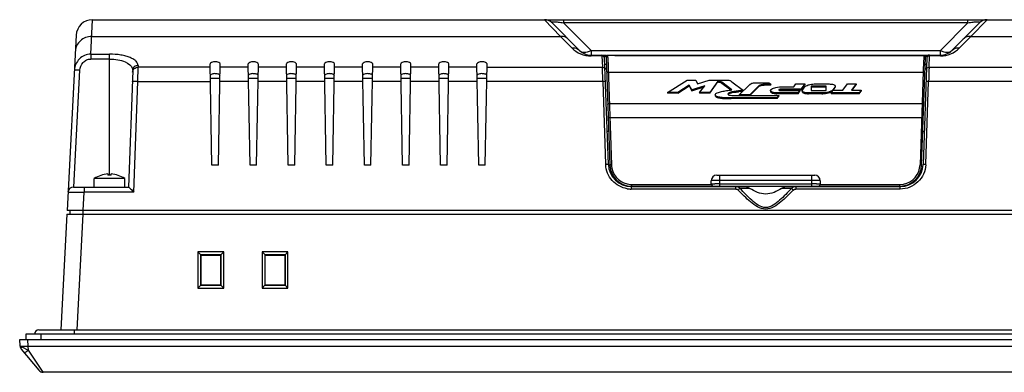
# Model space of a CAD drawing. Header units: inches. Extents: x 0 to 58.5, y 0 to 41.3.
# Tile 7 of 22: x 14.9 to 22, y 29.8 to 32.3. Entities that reach past the tile are written whole.
import ezdxf

# ---------------------------------------------------------------- set-up
doc = ezdxf.new("R2010")
doc.units = ezdxf.units.IN
doc.header["$LTSCALE"] = 3.215551
doc.header["$MEASUREMENT"] = 0
doc.layers.add('3D-TOPRW1000WD_1_1_1-SHAPE', color=7, linetype='CONTINUOUS')

msp = doc.modelspace()

# ---------------------------------------------------------------- linework, layer by layer
at = {"layer": '3D-TOPRW1000WD_1_1_1-SHAPE', "color": 7, "linetype": 'CONTINUOUS'}
for p, q in [((15.415877, 32.051059), (15.428493, 32.299906)), ((15.428493, 32.299906), (25.163074, 32.299906)), ((18.695511, 32.299906), (18.811883, 32.178121)), ((18.695511, 32.299906), (18.698639, 32.296601)), ((18.949438, 32.078594), (18.751189, 32.276844)), ((18.834705, 32.299906), (18.834705, 32.276844)), ((19.032955, 32.078594), (18.834705, 32.276844)), ((21.756862, 32.276844), (18.834705, 32.276844)), ((21.756862, 32.276844), (21.558613, 32.078594)), ((21.840379, 32.276844), (21.642129, 32.078594)), ((21.756862, 32.276844), (21.756862, 32.299906)), ((21.779685, 32.178121), (21.896056, 32.299906)), ((21.892936, 32.296607), (21.896056, 32.299906)), ((15.310545, 32.187978), (15.244195, 30.921953)), ((15.422536, 32.178121), (18.811883, 32.178122)), ((18.811883, 32.178122), (18.89376, 32.096244)), ((21.697807, 32.096244), (21.779685, 32.178122)), ((21.779685, 32.178122), (25.169031, 32.178121)), ((15.415877, 32.051059), (15.415877, 32.015769)), ((15.415877, 32.051059), (15.551689, 32.051059)), ((15.551689, 31.176648), (15.551689, 32.051059)), ((19.032955, 32.078594), (19.032955, 32.038588)), ((19.032955, 32.078594), (21.558613, 32.078594)), ((19.032955, 32.044), (19.144836, 32.044)), ((19.111733, 32.038587), (19.032955, 32.038588)), ((19.111733, 32.038588), (19.111809, 32.042554)), ((19.111733, 32.038587), (19.11475, 31.956738)), ((19.111751, 32.044), (19.111809, 32.042554)), ((19.144867, 32.042716), (19.144835, 32.039099)), ((19.144867, 32.042716), (19.153188, 32.042446)), ((19.153188, 32.044), (21.558613, 32.044)), ((19.153188, 32.042597), (19.205554, 32.042361)), ((19.15321, 32.037962), (19.153188, 32.042357)), ((19.153508, 32.027139), (19.15321, 32.037962)), ((19.205554, 32.042363), (19.205554, 32.042337)), ((19.225242, 32.041987), (19.236404, 32.041987)), ((19.256092, 32.042337), (19.256093, 32.042363)), ((19.256093, 32.042361), (21.335475, 32.042361)), ((21.335475, 32.042363), (21.335475, 32.042337)), ((21.355163, 32.041987), (21.366325, 32.041987)), ((21.386014, 32.042362), (21.43304, 32.042366)), ((21.386014, 32.042337), (21.386014, 32.042363)), ((21.43304, 32.042366), (21.435693, 32.04235)), ((21.436127, 32.042352), (21.438408, 32.042352)), ((21.438257, 32.03463), (21.436548, 31.982957)), ((21.438408, 32.042352), (21.438257, 32.03463)), ((21.438407, 32.042149), (21.44131, 32.041946)), ((21.476977, 31.956737), (21.479675, 32.038588)), ((21.479766, 32.042936), (21.479675, 32.038588)), ((21.558613, 32.038588), (21.479675, 32.038588)), ((21.479988, 32.044), (21.479766, 32.042936)), ((21.558613, 32.038588), (21.558613, 32.078594)), ((15.551689, 32.015769), (15.415877, 32.015769)), ((15.758233, 31.969121), (15.75786, 31.956737)), ((16.291847, 31.248725), (16.279065, 31.981013)), ((16.339091, 31.248725), (16.351873, 31.981014)), ((16.567437, 31.248725), (16.554655, 31.981013)), ((16.614681, 31.248725), (16.627464, 31.981014)), ((16.843028, 31.248725), (16.830246, 31.981011)), ((16.890272, 31.248725), (16.903054, 31.981012)), ((17.118618, 31.248725), (17.105836, 31.981011)), ((17.165863, 31.248725), (17.178645, 31.981012)), ((17.394209, 31.248725), (17.381427, 31.981011)), ((17.441453, 31.248725), (17.454235, 31.981012)), ((17.6698, 31.248725), (17.657017, 31.981011)), ((17.717044, 31.248725), (17.729826, 31.981012)), ((17.94539, 31.248725), (17.932608, 31.981011)), ((17.992634, 31.248725), (18.005416, 31.981012)), ((18.220981, 31.248725), (18.208199, 31.981011)), ((18.268225, 31.248725), (18.281007, 31.981012)), ((19.141171, 32.034311), (19.128709, 32.034311)), ((19.158321, 31.254765), (19.131424, 32.025002)), ((19.133014, 31.97947), (19.144315, 31.97947)), ((19.141171, 32.030128), (19.168429, 31.249564)), ((19.153508, 32.027139), (19.18023, 31.250748)), ((21.43715, 32.000358), (21.411334, 31.250707)), ((21.423138, 31.249564), (21.450396, 32.030128)), ((21.460144, 32.025002), (21.433246, 31.254765)), ((21.447253, 31.97947), (21.458554, 31.97947)), ((21.462858, 32.034311), (21.450396, 32.034311)), ((15.29242, 31.091245), (15.336598, 31.934224)), ((15.718908, 31.933831), (15.689485, 31.091245)), ((15.755404, 31.852928), (15.757861, 31.956738)), ((16.279465, 31.956739), (15.75786, 31.956737)), ((16.555055, 31.956739), (16.351473, 31.956739)), ((16.830646, 31.956739), (16.627063, 31.956739)), ((17.106237, 31.956739), (16.902654, 31.956739)), ((17.381827, 31.956739), (17.178244, 31.956739)), ((17.657418, 31.956739), (17.453835, 31.956739)), ((17.933008, 31.956739), (17.729425, 31.956739)), ((18.208599, 31.956739), (18.005016, 31.956739)), ((18.280607, 31.956739), (19.11475, 31.956738)), ((19.117764, 31.852928), (19.11475, 31.956738)), ((19.144242, 31.942193), (19.134316, 31.942193)), ((19.14404, 31.947974), (19.134424, 31.947974)), ((19.157196, 31.920677), (21.434366, 31.920677)), ((21.457252, 31.942193), (21.447326, 31.942193)), ((21.457252, 31.947974), (21.447527, 31.947974)), ((21.476977, 31.956737), (22.310961, 31.956739)), ((15.727504, 31.053935), (15.755405, 31.852927)), ((15.755405, 31.852927), (16.2813, 31.852928)), ((16.350008, 31.87416), (16.28093, 31.87416)), ((16.556891, 31.852928), (16.349637, 31.852928)), ((16.625598, 31.87416), (16.55652, 31.87416)), ((16.832481, 31.852928), (16.625228, 31.852928)), ((16.901189, 31.87416), (16.832111, 31.87416)), ((17.108072, 31.852928), (16.900818, 31.852928)), ((17.17678, 31.87416), (17.107701, 31.87416)), ((17.383663, 31.852928), (17.176409, 31.852928)), ((17.45237, 31.87416), (17.383292, 31.87416)), ((17.659253, 31.852928), (17.451999, 31.852928)), ((17.727961, 31.87416), (17.658882, 31.87416)), ((17.934844, 31.852928), (17.72759, 31.852928)), ((18.003551, 31.87416), (17.934473, 31.87416)), ((18.210434, 31.852928), (18.003181, 31.852928)), ((18.279142, 31.87416), (18.210064, 31.87416)), ((19.117765, 31.852927), (18.278771, 31.852928)), ((19.117765, 31.852927), (19.13865, 31.255119)), ((19.584699, 31.774185), (19.728175, 31.864145)), ((19.741651, 31.827674), (19.660139, 31.774185)), ((19.660139, 31.768686), (19.741651, 31.822174)), ((19.728175, 31.864145), (19.790626, 31.864145)), ((19.741651, 31.827674), (19.741651, 31.822174)), ((19.761573, 31.792639), (19.741651, 31.827674)), ((19.741651, 31.822174), (19.761573, 31.787139)), ((19.856507, 31.823324), (19.761573, 31.792639)), ((19.790626, 31.864145), (19.802467, 31.837439)), ((19.802467, 31.837439), (19.885804, 31.864145)), ((19.817225, 31.774185), (19.856507, 31.823324)), ((19.885804, 31.864145), (20.012233, 31.864145)), ((19.949306, 31.855451), (19.891004, 31.774185)), ((19.891004, 31.768686), (19.949306, 31.849951)), ((19.949306, 31.849951), (19.949306, 31.855451)), ((19.97815, 31.848118), (19.97815, 31.842618)), ((20.050111, 31.793048), (19.97815, 31.848118)), ((19.97815, 31.842618), (20.04401, 31.792217)), ((20.051844, 31.85212), (20.134913, 31.789001)), ((20.104957, 31.757982), (20.181933, 31.832539)), ((20.249464, 31.824271), (20.181495, 31.757982)), ((20.219679, 31.844063), (20.307081, 31.844063)), ((20.249464, 31.818772), (20.249464, 31.824271)), ((20.28423, 31.832588), (20.28423, 31.827089)), ((20.333436, 31.832588), (20.28423, 31.832588)), ((20.333436, 31.827089), (20.28423, 31.827089)), ((20.333436, 31.827089), (20.333436, 31.832588)), ((20.500161, 31.816114), (20.514527, 31.835636)), ((20.514527, 31.835636), (20.577571, 31.835636)), ((20.577571, 31.835636), (20.549793, 31.797891)), ((20.549793, 31.792391), (20.577571, 31.830136)), ((20.577571, 31.835636), (20.577571, 31.830136)), ((20.656619, 31.835677), (20.754102, 31.835677)), ((20.852877, 31.789684), (20.886688, 31.835677)), ((20.886688, 31.835677), (20.949711, 31.835677)), ((20.949711, 31.835677), (20.9159, 31.789684)), ((20.919943, 31.789684), (20.949711, 31.830177)), ((20.949711, 31.835677), (20.949711, 31.830177)), ((21.452916, 31.255131), (21.473795, 31.852928)), ((22.312796, 31.852928), (21.473795, 31.852928)), ((19.584699, 31.774185), (19.584699, 31.768686)), ((19.660139, 31.774185), (19.584699, 31.774185)), ((19.660139, 31.768686), (19.584699, 31.768686)), ((19.660139, 31.774185), (19.660139, 31.768686)), ((19.761573, 31.787139), (19.850579, 31.815908)), ((19.761573, 31.792639), (19.761573, 31.787139)), ((19.817225, 31.774185), (19.817225, 31.768686)), ((19.891004, 31.774185), (19.817225, 31.774185)), ((19.891004, 31.768686), (19.817225, 31.768686)), ((19.891004, 31.774185), (19.891004, 31.768686)), ((20.064503, 31.780852), (20.064503, 31.775353)), ((20.075636, 31.75226), (20.391713, 31.75226)), ((20.098841, 31.785136), (20.098841, 31.779636)), ((20.104957, 31.757982), (20.104957, 31.752483)), ((20.181495, 31.757982), (20.104957, 31.757982)), ((20.111088, 31.781137), (20.130973, 31.783219)), ((20.134913, 31.789001), (20.134913, 31.786997)), ((20.181495, 31.752483), (20.249464, 31.818772)), ((20.181495, 31.757982), (20.181495, 31.752483)), ((20.376184, 31.770677), (20.376184, 31.765178)), ((20.529779, 31.770677), (20.376184, 31.770677)), ((20.529779, 31.765178), (20.376184, 31.765178)), ((20.391713, 31.75226), (20.378383, 31.735041)), ((20.391713, 31.75226), (20.391713, 31.746761)), ((20.398883, 31.789005), (20.543227, 31.789005)), ((20.405254, 31.797891), (20.405254, 31.792391)), ((20.549793, 31.797891), (20.405254, 31.797891)), ((20.549793, 31.792391), (20.405254, 31.792391)), ((20.418574, 31.816114), (20.500161, 31.816114)), ((20.543227, 31.789005), (20.529779, 31.770677)), ((20.529779, 31.765178), (20.543227, 31.783506)), ((20.529779, 31.770677), (20.529779, 31.765178)), ((20.543227, 31.789005), (20.543227, 31.783506)), ((20.549793, 31.797891), (20.549793, 31.792391)), ((20.560896, 31.791132), (20.577358, 31.813517)), ((20.603973, 31.770677), (20.603973, 31.765178)), ((20.701466, 31.770677), (20.603973, 31.770677)), ((20.701466, 31.765178), (20.603973, 31.765178)), ((20.624105, 31.81895), (20.624105, 31.787408)), ((20.734008, 31.81895), (20.624105, 31.81895)), ((20.734008, 31.813451), (20.624105, 31.813451)), ((20.624105, 31.787408), (20.734008, 31.787408)), ((20.701466, 31.765178), (20.701466, 31.770677)), ((20.734008, 31.787408), (20.734008, 31.81895)), ((20.770087, 31.770677), (20.784078, 31.789684)), ((20.770087, 31.770677), (20.770087, 31.765178)), ((20.97121, 31.770677), (20.770087, 31.770677)), ((20.97121, 31.765178), (20.770087, 31.765178)), ((20.79718, 31.815225), (20.780731, 31.792842)), ((20.780731, 31.787343), (20.79718, 31.809725)), ((20.780731, 31.792842), (20.780731, 31.787343)), ((20.784078, 31.789684), (20.852877, 31.789684)), ((20.79718, 31.809725), (20.79718, 31.815225)), ((20.9159, 31.789684), (20.985171, 31.789684)), ((20.985171, 31.789684), (20.97121, 31.770677)), ((20.97121, 31.765178), (20.985171, 31.784185)), ((20.97121, 31.770677), (20.97121, 31.765178)), ((20.985171, 31.789684), (20.985171, 31.784185)), ((19.165064, 31.695344), (21.426503, 31.695344)), ((20.045509, 31.735041), (20.045509, 31.729541)), ((20.378383, 31.735041), (20.045509, 31.735041)), ((20.378383, 31.729541), (20.045509, 31.729541)), ((20.378383, 31.729541), (20.391713, 31.746761)), ((20.378383, 31.735041), (20.378383, 31.729541)), ((21.42324, 31.591534), (19.168327, 31.591534)), ((19.159933, 31.492647), (19.150014, 31.492647)), ((21.441553, 31.492647), (21.431635, 31.492647)), ((15.539878, 31.185377), (15.539878, 31.176648)), ((15.5635, 31.176648), (15.5635, 31.185377)), ((16.339091, 31.248725), (16.291847, 31.248725)), ((16.614681, 31.248725), (16.567437, 31.248725)), ((16.890272, 31.248725), (16.843028, 31.248725)), ((17.165863, 31.248725), (17.118618, 31.248725)), ((17.441453, 31.248725), (17.394209, 31.248725)), ((17.717044, 31.248725), (17.6698, 31.248725)), ((17.992634, 31.248725), (17.94539, 31.248725)), ((18.268225, 31.248725), (18.220981, 31.248725)), ((19.171882, 31.250123), (19.177181, 31.250467)), ((15.441453, 31.091245), (15.441453, 31.152326)), ((15.661925, 31.152326), (15.441453, 31.152326)), ((15.492634, 31.17702), (15.492634, 31.176648)), ((15.610744, 31.17702), (15.610744, 31.176648)), ((15.661925, 31.091245), (15.661925, 31.152326)), ((19.325706, 31.110005), (19.902436, 31.110008)), ((19.325813, 31.110006), (19.325813, 31.09758)), ((19.902082, 31.113328), (19.902083, 31.136958)), ((19.903261, 31.107375), (19.902437, 31.110006)), ((19.941481, 31.17632), (20.650086, 31.17632)), ((19.961137, 31.114152), (20.630429, 31.114152)), ((19.961138, 31.17632), (19.961148, 31.09758)), ((20.630429, 31.139011), (19.961138, 31.139011)), ((20.630429, 31.09758), (20.630429, 31.17632)), ((20.689131, 31.110008), (20.688306, 31.107386)), ((20.688321, 31.107381), (20.689133, 31.110008)), ((20.689131, 31.110009), (21.265784, 31.110007)), ((20.689484, 31.13696), (20.689485, 31.113328)), ((21.265754, 31.09758), (21.265754, 31.110008)), ((15.290429, 31.091245), (15.689535, 31.091245)), ((15.362144, 30.921953), (15.369061, 31.053935)), ((15.369061, 31.091245), (15.369061, 31.053935)), ((15.727504, 31.053935), (15.369061, 31.053935)), ((20.078834, 31.076526), (19.323564, 31.076523)), ((19.323573, 31.095182), (20.130357, 31.095182)), ((19.323575, 31.095182), (19.323575, 31.076524)), ((19.325812, 31.09758), (21.265756, 31.09758)), ((20.078829, 31.076524), (20.078829, 31.095182)), ((20.181395, 31.080818), (20.109291, 31.080818)), ((20.482277, 31.080818), (20.410172, 31.080818)), ((20.461211, 31.095182), (21.267995, 31.095182)), ((21.268034, 31.076523), (20.512735, 31.076526)), ((20.512738, 31.095182), (20.512738, 31.076524)), ((21.265756, 31.09758), (21.268116, 31.097598)), ((21.267993, 31.076524), (21.267993, 31.095182)), ((25.347372, 30.921953), (15.244195, 30.921953)), ((15.263617, 30.921953), (15.263617, 30.894394)), ((15.3607, 30.894394), (15.3607, 30.921953)), ((15.242751, 30.894394), (15.199009, 30.059748)), ((15.242751, 30.894394), (25.348816, 30.894394)), ((15.316958, 30.059748), (15.360703, 30.894394)), ((16.190858, 30.622438), (16.190674, 30.361221)), ((16.377087, 30.622438), (16.190858, 30.622438)), ((16.190872, 30.622439), (16.211983, 30.601346)), ((16.377087, 30.622441), (16.355963, 30.601346)), ((16.377271, 30.361221), (16.377087, 30.622438)), ((16.655425, 30.622438), (16.655241, 30.361221)), ((16.841654, 30.622438), (16.655425, 30.622438)), ((16.655439, 30.622439), (16.67655, 30.601346)), ((16.841654, 30.622441), (16.82053, 30.601346)), ((16.841838, 30.361221), (16.841654, 30.622438)), ((16.211766, 30.381242), (16.211981, 30.601346)), ((16.211981, 30.601346), (16.211999, 30.600226)), ((16.355949, 30.600226), (16.211997, 30.600226)), ((16.211999, 30.600226), (16.212955, 30.59927)), ((16.212943, 30.382418), (16.212953, 30.59927)), ((16.212953, 30.59927), (16.354992, 30.59927)), ((16.354992, 30.59927), (16.355002, 30.382418)), ((16.355947, 30.600226), (16.355965, 30.601346)), ((16.355965, 30.601346), (16.35618, 30.381242)), ((16.676333, 30.381242), (16.676548, 30.601346)), ((16.676548, 30.601346), (16.676566, 30.600226)), ((16.820516, 30.600226), (16.676564, 30.600226)), ((16.67751, 30.382418), (16.67752, 30.59927)), ((16.67752, 30.59927), (16.819559, 30.59927)), ((16.819559, 30.59927), (16.819569, 30.382418)), ((16.820514, 30.600226), (16.820532, 30.601346)), ((16.820532, 30.601346), (16.820747, 30.381242)), ((16.190674, 30.361225), (16.210642, 30.381223)), ((16.190674, 30.361221), (16.377271, 30.361221)), ((16.210642, 30.381223), (16.211766, 30.381242)), ((16.210642, 30.381223), (16.357304, 30.381223)), ((16.211766, 30.381242), (16.212943, 30.382418)), ((16.355002, 30.382418), (16.212943, 30.382418)), ((16.35618, 30.381242), (16.357304, 30.381223)), ((16.377285, 30.36122), (16.357304, 30.381223)), ((16.655241, 30.361225), (16.675209, 30.381223)), ((16.655241, 30.361221), (16.841838, 30.361221)), ((16.675209, 30.381223), (16.676333, 30.381242)), ((16.675209, 30.381223), (16.821871, 30.381223)), ((16.819569, 30.382418), (16.67751, 30.382418)), ((16.820747, 30.381242), (16.819571, 30.382418)), ((16.820747, 30.381242), (16.821871, 30.381223)), ((16.841852, 30.36122), (16.821871, 30.381223)), ((15.039878, 30.059748), (25.551689, 30.059748)), ((15.295784, 30.059748), (15.295784, 30.028252)), ((14.904507, 29.942638), (14.902083, 29.988882)), ((14.902083, 29.988882), (25.689485, 29.988882)), ((14.947426, 30.028252), (14.947426, 29.988882)), ((25.644141, 30.028252), (14.947426, 30.028252)), ((14.96366, 29.93921), (14.961057, 29.988882)), ((15.057609, 29.988882), (15.057609, 30.028252)), ((14.913547, 29.919532), (15.040452, 29.766865)), ((14.920869, 29.934387), (14.913663, 29.938048)), ((14.924875, 29.932393), (14.920869, 29.934387)), ((14.943879, 29.922664), (14.924875, 29.932393)), ((14.964652, 29.912173), (14.96366, 29.93921)), ((25.627907, 29.93921), (14.96366, 29.93921)), ((15.070728, 29.752662), (14.964652, 29.912173)), ((25.52084, 29.752662), (15.070728, 29.752662))]:
    msp.add_line(p, q, dxfattribs=at)
msp.add_lwpolyline([(21.438408, 32.042352), (21.438391, 32.040011), (21.438257, 32.03463)], dxfattribs=at)
for centre, radius, start, end in [((15.428493, 32.181796), 0.11811, 90.0000128, 177.0000514), ((18.695511, 32.221166), 0.07874, 45.0000402, 90), ((21.896056, 32.221166), 0.07874, 90, 134.9999672), ((19.032939, 32.235383), 0.196794, 224.9996243, 269.9950587), ((19.032955, 32.162111), 0.11811, 225.0000157, 270), ((19.111751, 32.024315), 0.019685, 2.0002068, 89.9999489), ((21.438568, 32.030516), 0.011843, 50.5452191, 61.2511328), ((21.479817, 32.024315), 0.019685, 89.5009348, 177.9998533), ((21.558613, 32.162111), 0.11811, 270, 315.000007), ((21.558623, 32.235422), 0.196832, 270.0009678, 315.0012414), ((19.152969, 32.030536), 0.011805, 173.8218061, 181.9753043), ((21.438576, 32.030532), 0.011827, 358.0455742, 18.9855476), ((20.101694, 31.545676), 0.232604, 101.44042, 103.502555), ((20.127068, 31.420562), 0.360265, 100.0008907, 101.4490093), ((20.274925, 30.393977), 1.396802, 96.7359538, 97.2420673), ((20.339711, 31.78585), 0.010241, 142.2229981, 147.3504852), ((20.405248, 31.751586), 0.040805, 89.9914128, 95.8030238), ((20.568532, 31.785505), 0.009485, 143.6107817, 148.6276529), ((19.150712, 30.90683), 0.348488, 91.1724115, 91.9841608), ((19.321574, 31.261512), 0.183036, 182.0015178, 182.8112075), ((19.323575, 31.260536), 0.165354, 182, 269.9993632), ((21.267993, 31.260536), 0.165354, 270.0006408, 358), ((21.440833, 30.906144), 0.349173, 88.0167571, 88.8765259), ((21.256479, 31.263182), 0.196601, 356.9009027, 357.6531017), ((15.551689, 30.989237), 0.196496, 93.4460287, 124.0557977), ((15.551689, 30.989237), 0.196496, 55.9442023, 86.5539713), ((19.325813, 31.25506), 0.15748, 182, 269.9993689), ((19.187805, 31.032959), 0.217767, 91.9922729, 92.7963962), ((19.3267, 31.255812), 0.146558, 181.9800158, 190.8678122), ((19.325811, 31.25568), 0.14566, 190.8827809, 267.3410393), ((21.265773, 31.255669), 0.145643, 270.0639652, 349.1031297), ((21.265754, 31.25506), 0.15748, 270.8593891, 358), ((21.265132, 31.255758), 0.146289, 349.116447, 358.0212489), ((15.551689, 30.989237), 0.187783, 86.3938819, 93.6061181), ((19.325817, 31.253523), 0.143518, 267.3495645, 269.9556088), ((19.941453, 31.13695), 0.03937, 90.0003064, 179.9993695), ((19.95914, 27.727914), 3.386239, 89.9661961, 90.5216452), ((20.63214, 27.661841), 3.452312, 89.4830236, 90.0283853), ((20.650114, 31.13695), 0.03937, 0.0085045, 90), ((15.290428, 31.051874), 0.03937, 89.9998789, 177), ((19.323661, 31.261215), 0.184693, 260.9547804, 269.9699271), ((19.917829, 31.113328), 0.015748, 202.2270848, 269.9983452), ((20.673739, 31.113328), 0.015748, 270, 337.8116305), ((15.039878, 30.028252), 0.031496, 90, 180), ((14.943823, 29.944699), 0.03937, 183, 219.7351527), ((14.941331, 29.929251), 0.029007, 170.8744984, 179.0955775), ((14.943917, 29.928835), 0.031626, 163.0622087, 170.8736517), ((15.755496, 31.503906), 1.777371, 242.829585, 243.5797876), ((15.070728, 29.792032), 0.03937, 219.7351527, 270)]:
    msp.add_arc(centre, radius, start, end, dxfattribs=at)
for points, knots in [([(18.751189, 32.276844), (18.75023, 32.277802), (18.748183, 32.279722), (18.750248, 32.284216), (18.756857, 32.285007), (18.766281, 32.285767), (18.780084, 32.284788), (18.80332, 32.282292), (18.821885, 32.279175), (18.834705, 32.276844)], [0, 0, 0, 0, 0.04390939, 0.07570416, 0.1356512, 0.24046715, 0.3919495, 0.57793695, 1, 1, 1, 1]), ([(21.756862, 32.276844), (21.769681, 32.279174), (21.788243, 32.282291), (21.811477, 32.284787), (21.825281, 32.285767), (21.834707, 32.285007), (21.841317, 32.284217), (21.843385, 32.279722), (21.841337, 32.277802), (21.840379, 32.276844)], [0, 0, 0, 0, 0.42200691, 0.60797613, 0.75946507, 0.86431018, 0.92428526, 0.95608757, 1, 1, 1, 1]), ([(15.422536, 32.178122), (15.4077, 32.178225), (15.377999, 32.173197), (15.339581, 32.150686), (15.312703, 32.11624), (15.305316, 32.088197), (15.304588, 32.074312)], [0, 0, 0, 0, 0.2582009, 0.51142769, 0.75802876, 1, 1, 1, 1]), ([(18.867561, 32.160472), (18.860648, 32.167384), (18.842708, 32.178102), (18.822018, 32.179467), (18.811883, 32.178122)], [0, 0, 0, 0, 0.48878052, 1, 1, 1, 1]), ([(21.779685, 32.178122), (21.769549, 32.179467), (21.748859, 32.178102), (21.730919, 32.167384), (21.724007, 32.160472)], [0, 0, 0, 0, 0.51121947, 1, 1, 1, 1]), ([(15.415877, 32.051059), (15.400685, 32.051094), (15.369964, 32.044916), (15.331372, 32.018733), (15.305195, 31.9803), (15.298075, 31.950039), (15.297282, 31.93491)], [0, 0, 0, 0, 0.2504025, 0.5005059, 0.75030089, 1, 1, 1, 1]), ([(15.758233, 31.969121), (15.757761, 31.974375), (15.755439, 31.98571), (15.744033, 32.001497), (15.725118, 32.014881), (15.700073, 32.027275), (15.668941, 32.037431), (15.619176, 32.047896), (15.579157, 32.051479), (15.551689, 32.051059)], [0, 0, 0, 0, 0.06672174, 0.14308917, 0.23979489, 0.35718479, 0.49561299, 0.65257233, 1, 1, 1, 1]), ([(18.89376, 32.096244), (18.903896, 32.097589), (18.924586, 32.096224), (18.942526, 32.085506), (18.949438, 32.078594)], [0, 0, 0, 0, 0.51121929, 1, 1, 1, 1]), ([(18.949438, 32.078594), (18.953703, 32.074329), (18.965048, 32.067446), (18.985873, 32.064584), (19.009309, 32.068368), (19.024983, 32.074608), (19.032955, 32.078594)], [0, 0, 0, 0, 0.20425616, 0.43280102, 0.69815899, 1, 1, 1, 1]), ([(19.131566, 32.020943), (19.131403, 32.025598), (19.128187, 32.032065), (19.122919, 32.035576), (19.121456, 32.036323)], [0, 0, 0, 0, 0.73923612, 1, 1, 1, 1]), ([(19.205554, 32.042333), (19.205556, 32.042204), (19.206355, 32.042398), (19.207184, 32.042132), (19.20913, 32.042195), (19.212598, 32.042049), (19.218111, 32.042022), (19.222734, 32.041987), (19.225242, 32.041987)], [0, 0, 0, 0, 0.0196705, 0.07669507, 0.16890753, 0.29310991, 0.61796956, 1, 1, 1, 1]), ([(19.236404, 32.041987), (19.238912, 32.041987), (19.243534, 32.042022), (19.249047, 32.042049), (19.252514, 32.042195), (19.254461, 32.042131), (19.255291, 32.042398), (19.25609, 32.042204), (19.256093, 32.042333)], [0, 0, 0, 0, 0.38198329, 0.70679038, 0.8310127, 0.92324867, 0.98030997, 1, 1, 1, 1]), ([(21.335475, 32.042333), (21.335477, 32.042204), (21.336276, 32.042398), (21.337106, 32.042132), (21.339052, 32.042195), (21.342519, 32.042049), (21.348032, 32.042022), (21.352655, 32.041987), (21.355163, 32.041987)], [0, 0, 0, 0, 0.0196705, 0.07669507, 0.16890753, 0.29310991, 0.61796956, 1, 1, 1, 1]), ([(21.366325, 32.041987), (21.368833, 32.041987), (21.373455, 32.042022), (21.378968, 32.042049), (21.382436, 32.042195), (21.384382, 32.042131), (21.385212, 32.042398), (21.386012, 32.042204), (21.386014, 32.042333)], [0, 0, 0, 0, 0.38198329, 0.70679038, 0.8310127, 0.92324867, 0.98030997, 1, 1, 1, 1]), ([(21.558613, 32.078594), (21.566585, 32.074608), (21.582259, 32.068368), (21.605695, 32.064584), (21.626519, 32.067446), (21.637865, 32.074329), (21.642129, 32.078594)], [0, 0, 0, 0, 0.30184102, 0.56719897, 0.79574381, 1, 1, 1, 1]), ([(21.642129, 32.078594), (21.649042, 32.085506), (21.666982, 32.096224), (21.687672, 32.097589), (21.697807, 32.096244)], [0, 0, 0, 0, 0.48878064, 1, 1, 1, 1]), ([(15.336598, 31.934224), (15.337677, 31.95481), (15.350612, 31.986613), (15.384764, 32.011174), (15.405616, 32.01577), (15.415877, 32.01577)], [0, 0, 0, 0, 0.50012105, 0.75104358, 1, 1, 1, 1]), ([(15.551689, 32.015769), (15.572136, 32.015769), (15.611078, 32.012221), (15.670019, 31.996193), (15.711351, 31.968661), (15.717578, 31.945304)], [0, 0, 0, 0, 0.32652663, 0.61396975, 1, 1, 1, 1]), ([(15.758263, 31.969121), (15.748523, 31.969168), (15.7286, 31.962379), (15.719232, 31.943094), (15.718908, 31.933831)], [0, 0, 0, 0, 0.5123884, 1, 1, 1, 1]), ([(16.351848, 31.981015), (16.351829, 31.985753), (16.336865, 31.994539), (16.315458, 31.995687), (16.294059, 31.994527), (16.279108, 31.985748), (16.279089, 31.981014)], [0, 0, 0, 0, 0.17447417, 0.50020543, 0.82567428, 1, 1, 1, 1]), ([(16.627439, 31.981015), (16.627419, 31.985753), (16.612456, 31.994539), (16.591049, 31.995687), (16.56965, 31.994527), (16.554698, 31.985748), (16.55468, 31.981014)], [0, 0, 0, 0, 0.17447191, 0.5002029, 0.82567339, 1, 1, 1, 1]), ([(16.90303, 31.981013), (16.903011, 31.985751), (16.888047, 31.99454), (16.86664, 31.995686), (16.84524, 31.994529), (16.830288, 31.985746), (16.83027, 31.981013)], [0, 0, 0, 0, 0.17446747, 0.50019365, 0.82569147, 1, 1, 1, 1]), ([(17.17862, 31.981013), (17.178602, 31.985751), (17.163638, 31.99454), (17.142231, 31.995686), (17.12083, 31.994529), (17.105879, 31.985746), (17.105861, 31.981013)], [0, 0, 0, 0, 0.17446748, 0.50019363, 0.82569141, 1, 1, 1, 1]), ([(17.454211, 31.981013), (17.454193, 31.985751), (17.439228, 31.99454), (17.417821, 31.995686), (17.396421, 31.994529), (17.381469, 31.985746), (17.381451, 31.981013)], [0, 0, 0, 0, 0.17446749, 0.5001936, 0.82569135, 1, 1, 1, 1]), ([(17.729801, 31.981013), (17.729783, 31.985751), (17.714819, 31.99454), (17.693412, 31.995686), (17.672011, 31.994529), (17.65706, 31.985746), (17.657042, 31.981013)], [0, 0, 0, 0, 0.17446763, 0.50019359, 0.82569142, 1, 1, 1, 1]), ([(18.005392, 31.981013), (18.005374, 31.985751), (17.990409, 31.99454), (17.969002, 31.995686), (17.947602, 31.994529), (17.93265, 31.985746), (17.932632, 31.981013)], [0, 0, 0, 0, 0.17446762, 0.50019359, 0.82569144, 1, 1, 1, 1]), ([(18.280982, 31.981013), (18.280964, 31.985751), (18.266, 31.99454), (18.244593, 31.995686), (18.223192, 31.994529), (18.208241, 31.985746), (18.208223, 31.981013)], [0, 0, 0, 0, 0.17446762, 0.5001936, 0.82569146, 1, 1, 1, 1]), ([(15.336598, 31.934224), (15.331781, 31.934476), (15.322556, 31.934888), (15.311493, 31.935286), (15.304289, 31.935302), (15.300396, 31.935385), (15.298695, 31.935081), (15.297295, 31.935145), (15.297282, 31.93491)], [0, 0, 0, 0, 0.36754639, 0.70591609, 0.83530021, 0.92839464, 0.98209054, 1, 1, 1, 1]), ([(15.718476, 31.921448), (15.718799, 31.930711), (15.728167, 31.949996), (15.748091, 31.956785), (15.757831, 31.956738)], [0, 0, 0, 0, 0.48760061, 1, 1, 1, 1]), ([(16.350395, 31.896342), (16.350469, 31.9006), (16.341761, 31.9062), (16.330556, 31.909044), (16.313719, 31.91078), (16.296946, 31.909205), (16.282376, 31.902897), (16.280821, 31.898187)], [0, 0, 0, 0, 0.16587892, 0.30821629, 0.47836705, 0.80678083, 1, 1, 1, 1]), ([(16.625986, 31.896342), (16.62606, 31.9006), (16.617351, 31.9062), (16.606147, 31.909044), (16.589309, 31.91078), (16.572537, 31.909205), (16.557967, 31.902897), (16.556412, 31.898187)], [0, 0, 0, 0, 0.16587892, 0.30821629, 0.47836705, 0.80678083, 1, 1, 1, 1]), ([(16.901576, 31.896342), (16.90165, 31.9006), (16.892942, 31.9062), (16.881737, 31.909044), (16.8649, 31.91078), (16.848127, 31.909205), (16.833558, 31.902897), (16.832002, 31.898187)], [0, 0, 0, 0, 0.16587892, 0.30821629, 0.47836705, 0.80678083, 1, 1, 1, 1]), ([(17.177167, 31.896342), (17.177241, 31.9006), (17.168532, 31.9062), (17.157328, 31.909044), (17.14049, 31.91078), (17.123718, 31.909205), (17.109148, 31.902897), (17.107593, 31.898187)], [0, 0, 0, 0, 0.16587892, 0.30821629, 0.47836705, 0.80678083, 1, 1, 1, 1]), ([(17.452757, 31.896342), (17.452832, 31.9006), (17.444123, 31.9062), (17.432918, 31.909044), (17.416081, 31.91078), (17.399308, 31.909205), (17.384739, 31.902897), (17.383183, 31.898187)], [0, 0, 0, 0, 0.16587892, 0.30821629, 0.47836705, 0.80678083, 1, 1, 1, 1]), ([(17.728348, 31.896342), (17.728422, 31.9006), (17.719713, 31.9062), (17.708509, 31.909044), (17.691671, 31.91078), (17.674899, 31.909205), (17.660329, 31.902897), (17.658774, 31.898187)], [0, 0, 0, 0, 0.16587892, 0.30821629, 0.47836705, 0.80678083, 1, 1, 1, 1]), ([(18.003938, 31.896342), (18.004013, 31.9006), (17.995304, 31.9062), (17.984099, 31.909044), (17.967262, 31.91078), (17.950489, 31.909205), (17.93592, 31.902897), (17.934364, 31.898187)], [0, 0, 0, 0, 0.16587892, 0.30821629, 0.47836705, 0.80678083, 1, 1, 1, 1]), ([(18.279529, 31.896342), (18.279603, 31.9006), (18.270894, 31.9062), (18.25969, 31.909044), (18.242853, 31.91078), (18.22608, 31.909205), (18.21151, 31.902897), (18.209955, 31.898187)], [0, 0, 0, 0, 0.16587892, 0.30821629, 0.47836705, 0.80678083, 1, 1, 1, 1]), ([(19.11475, 31.956738), (19.119618, 31.956761), (19.129578, 31.953369), (19.134262, 31.943727), (19.134424, 31.939093)], [0, 0, 0, 0, 0.51214929, 1, 1, 1, 1]), ([(19.157196, 31.920677), (19.154148, 31.920663), (19.147919, 31.918387), (19.145291, 31.912157), (19.145392, 31.909266)], [0, 0, 0, 0, 0.51305385, 1, 1, 1, 1]), ([(21.446176, 31.909266), (21.446277, 31.912159), (21.443644, 31.918389), (21.437415, 31.920664), (21.434369, 31.920677)], [0, 0, 0, 0, 0.48722605, 1, 1, 1, 1]), ([(21.457144, 31.939093), (21.457306, 31.943748), (21.462037, 31.953443), (21.472081, 31.956796), (21.476977, 31.956737)], [0, 0, 0, 0, 0.48754857, 1, 1, 1, 1]), ([(21.476977, 31.956738), (21.476705, 31.951194), (21.47553, 31.916593), (21.474665, 31.881985), (21.473795, 31.852928)], [0, 0, 0, 0, 0.16031439, 1, 1, 1, 1]), ([(15.755405, 31.852928), (15.750393, 31.853103), (15.741155, 31.853328), (15.730173, 31.853387), (15.723197, 31.853178), (15.71938, 31.853022), (15.717541, 31.852689), (15.716069, 31.852527), (15.716059, 31.852241)], [0, 0, 0, 0, 0.38120732, 0.70441593, 0.82838096, 0.92088016, 0.97830146, 1, 1, 1, 1]), ([(19.137445, 31.852585), (19.137427, 31.853101), (19.134421, 31.852671), (19.131309, 31.853354), (19.12477, 31.853051), (19.120273, 31.853015), (19.11777, 31.852928)], [0, 0, 0, 0, 0.07856867, 0.29492384, 0.61898466, 1, 1, 1, 1]), ([(19.97815, 31.848118), (19.976347, 31.849045), (19.967382, 31.853429), (19.957239, 31.855124), (19.949306, 31.855451)], [0, 0, 0, 0, 0.2034259, 1, 1, 1, 1]), ([(19.949306, 31.849951), (19.952238, 31.84983), (19.962176, 31.848939), (19.971894, 31.845836), (19.97815, 31.842618)], [0, 0, 0, 0, 0.29433242, 1, 1, 1, 1]), ([(20.012233, 31.864145), (20.014518, 31.864145), (20.022991, 31.86391), (20.031613, 31.862962), (20.037465, 31.860878)], [0, 0, 0, 0, 0.2689808, 1, 1, 1, 1]), ([(20.037465, 31.860878), (20.039003, 31.860351), (20.044189, 31.858063), (20.048638, 31.854523), (20.051844, 31.85212)], [0, 0, 0, 0, 0.28876898, 1, 1, 1, 1]), ([(20.182, 31.832607), (20.182616, 31.832526), (20.183488, 31.833816), (20.185648, 31.834826), (20.188202, 31.836929), (20.191983, 31.838745), (20.198108, 31.841321), (20.207442, 31.843498), (20.215411, 31.844063), (20.219679, 31.844063)], [0, 0, 0, 0, 0.04646349, 0.09122776, 0.18436022, 0.28827617, 0.40470876, 0.68076999, 1, 1, 1, 1]), ([(20.28423, 31.832588), (20.277281, 31.832588), (20.265334, 31.831271), (20.253494, 31.827375), (20.249464, 31.824271)], [0, 0, 0, 0, 0.57737036, 1, 1, 1, 1]), ([(20.249464, 31.818772), (20.253494, 31.821875), (20.265334, 31.825771), (20.277281, 31.827089), (20.28423, 31.827089)], [0, 0, 0, 0, 0.42262964, 1, 1, 1, 1]), ([(20.307081, 31.844063), (20.310683, 31.844063), (20.317274, 31.843272), (20.32686, 31.840766), (20.332612, 31.835988), (20.333436, 31.832588)], [0, 0, 0, 0, 0.35835883, 0.65185737, 1, 1, 1, 1]), ([(20.577358, 31.813517), (20.577967, 31.814345), (20.58112, 31.817953), (20.585186, 31.820647), (20.588477, 31.822436)], [0, 0, 0, 0, 0.21543886, 1, 1, 1, 1]), ([(20.588477, 31.822436), (20.59758, 31.827383), (20.620441, 31.833726), (20.643693, 31.835677), (20.656619, 31.835677)], [0, 0, 0, 0, 0.44491775, 1, 1, 1, 1]), ([(20.754102, 31.835677), (20.759806, 31.835677), (20.77078, 31.834841), (20.785704, 31.831697), (20.798698, 31.825227), (20.798698, 31.819428)], [0, 0, 0, 0, 0.34641768, 0.64782558, 1, 1, 1, 1]), ([(21.473793, 31.852928), (21.471291, 31.853015), (21.466795, 31.853051), (21.460257, 31.853354), (21.457146, 31.852671), (21.454141, 31.853101), (21.454123, 31.852585)], [0, 0, 0, 0, 0.38101646, 0.70506648, 0.92143121, 1, 1, 1, 1]), ([(19.930995, 31.758056), (19.930995, 31.764639), (19.950927, 31.775116), (19.977174, 31.781211), (20.013193, 31.788006), (20.037574, 31.791383), (20.050111, 31.793048)], [0, 0, 0, 0, 0.15570918, 0.41262501, 0.70086807, 1, 1, 1, 1]), ([(20.045509, 31.735041), (20.033291, 31.735041), (20.00902, 31.73542), (19.979105, 31.737015), (19.956697, 31.740596), (19.943239, 31.744365), (19.933488, 31.749798), (19.930995, 31.755672), (19.930995, 31.758056)], [0, 0, 0, 0, 0.30037761, 0.59679516, 0.73587686, 0.8566214, 0.9414066, 1, 1, 1, 1]), ([(19.930995, 31.752556), (19.930995, 31.750378), (19.932155, 31.747256), (19.934222, 31.745001), (19.934864, 31.744396)], [0, 0, 0, 0, 0.7117273, 1, 1, 1, 1]), ([(20.02256, 31.763151), (20.022559, 31.760648), (20.026794, 31.756555), (20.03383, 31.754855), (20.050045, 31.752021), (20.064192, 31.75226), (20.075636, 31.75226)], [0, 0, 0, 0, 0.13282021, 0.25207155, 0.39285541, 1, 1, 1, 1]), ([(20.064503, 31.780852), (20.054934, 31.779155), (20.041837, 31.776934), (20.022561, 31.76897), (20.02256, 31.763151)], [0, 0, 0, 0, 0.62550823, 1, 1, 1, 1]), ([(20.023256, 31.76046), (20.024943, 31.763713), (20.0338, 31.768253), (20.04218, 31.770595), (20.047383, 31.771851)], [0, 0, 0, 0, 0.4064014, 1, 1, 1, 1]), ([(20.098841, 31.785136), (20.093112, 31.784412), (20.081681, 31.782909), (20.070166, 31.781906), (20.064503, 31.780852)], [0, 0, 0, 0, 0.50062481, 1, 1, 1, 1]), ([(20.064503, 31.775353), (20.070166, 31.776406), (20.081681, 31.777409), (20.093112, 31.778913), (20.098841, 31.779636)], [0, 0, 0, 0, 0.49937519, 1, 1, 1, 1]), ([(20.376184, 31.770677), (20.370262, 31.770677), (20.358867, 31.771545), (20.343372, 31.77481), (20.329881, 31.781528), (20.329881, 31.787548)], [0, 0, 0, 0, 0.34641768, 0.64782558, 1, 1, 1, 1]), ([(20.333463, 31.775543), (20.334077, 31.775007), (20.337121, 31.772719), (20.34064, 31.771141), (20.343444, 31.77012)], [0, 0, 0, 0, 0.21435776, 1, 1, 1, 1]), ([(20.336845, 31.797219), (20.346354, 31.804576), (20.374331, 31.813423), (20.402353, 31.816114), (20.418574, 31.816114)], [0, 0, 0, 0, 0.42568737, 1, 1, 1, 1]), ([(20.343444, 31.77012), (20.345736, 31.769284), (20.356385, 31.766195), (20.367556, 31.765178), (20.376184, 31.765178)], [0, 0, 0, 0, 0.2204179, 1, 1, 1, 1]), ([(20.405254, 31.797891), (20.401588, 31.797891), (20.396541, 31.797602), (20.389875, 31.794287), (20.389875, 31.792287)], [0, 0, 0, 0, 0.64708423, 1, 1, 1, 1]), ([(20.389875, 31.792287), (20.389875, 31.791118), (20.393777, 31.789173), (20.396734, 31.789005), (20.398883, 31.789005)], [0, 0, 0, 0, 0.35244659, 1, 1, 1, 1]), ([(20.392566, 31.789955), (20.393113, 31.790246), (20.395838, 31.791417), (20.398796, 31.791945), (20.401122, 31.792182)], [0, 0, 0, 0, 0.20942735, 1, 1, 1, 1]), ([(20.603973, 31.770677), (20.598269, 31.770677), (20.587295, 31.771513), (20.572371, 31.774658), (20.559377, 31.781128), (20.559377, 31.786926)], [0, 0, 0, 0, 0.34641768, 0.64782558, 1, 1, 1, 1]), ([(20.562827, 31.775161), (20.563418, 31.774645), (20.56635, 31.772441), (20.569739, 31.770921), (20.572439, 31.769937)], [0, 0, 0, 0, 0.21435776, 1, 1, 1, 1]), ([(20.572439, 31.769937), (20.574647, 31.769133), (20.584904, 31.766157), (20.595663, 31.765178), (20.603973, 31.765178)], [0, 0, 0, 0, 0.2204179, 1, 1, 1, 1]), ([(20.761297, 31.780115), (20.757181, 31.778518), (20.737771, 31.772578), (20.717304, 31.770677), (20.701466, 31.770677)], [0, 0, 0, 0, 0.21800563, 1, 1, 1, 1]), ([(20.701466, 31.765178), (20.707014, 31.765178), (20.727211, 31.765965), (20.747596, 31.769298), (20.761297, 31.774616)], [0, 0, 0, 0, 0.27404997, 1, 1, 1, 1]), ([(20.776088, 31.788145), (20.77512, 31.787374), (20.770532, 31.784109), (20.765385, 31.781702), (20.761297, 31.780115)], [0, 0, 0, 0, 0.22006443, 1, 1, 1, 1]), ([(20.761297, 31.774616), (20.762766, 31.775186), (20.767944, 31.777357), (20.772924, 31.780124), (20.776088, 31.782645)], [0, 0, 0, 0, 0.28030695, 1, 1, 1, 1]), ([(19.153261, 31.683933), (19.15316, 31.686825), (19.155791, 31.693055), (19.162019, 31.69533), (19.165064, 31.695344)], [0, 0, 0, 0, 0.48723005, 1, 1, 1, 1]), ([(19.934864, 31.744396), (19.94013, 31.739433), (19.957517, 31.734676), (19.984077, 31.731123), (20.014572, 31.729805), (20.035164, 31.729541), (20.045509, 31.729541)], [0, 0, 0, 0, 0.19251197, 0.45115962, 0.72477521, 1, 1, 1, 1]), ([(21.4265, 31.695344), (21.429548, 31.695331), (21.435778, 31.693055), (21.438408, 31.686824), (21.438307, 31.683933)], [0, 0, 0, 0, 0.51305619, 1, 1, 1, 1]), ([(19.168328, 31.591535), (19.166822, 31.591482), (19.16412, 31.591315), (19.160179, 31.591224), (19.158338, 31.590682), (19.156512, 31.590815), (19.156523, 31.590504)], [0, 0, 0, 0, 0.38075872, 0.70488447, 0.92137256, 1, 1, 1, 1]), ([(21.435044, 31.590504), (21.435055, 31.590815), (21.43323, 31.590682), (21.431388, 31.591224), (21.427447, 31.591315), (21.424744, 31.591482), (21.423238, 31.591535)], [0, 0, 0, 0, 0.07863355, 0.29514029, 0.61926142, 1, 1, 1, 1]), ([(19.294625, 31.078819), (19.253836, 31.085302), (19.174352, 31.127727), (19.140782, 31.211328), (19.138759, 31.252535)], [0, 0, 0, 0, 0.50027089, 1, 1, 1, 1]), ([(19.143581, 31.255244), (19.145558, 31.255285), (19.149027, 31.255275), (19.153964, 31.255426), (19.156244, 31.254922), (19.158309, 31.255119), (19.158321, 31.254765)], [0, 0, 0, 0, 0.40121998, 0.72587603, 0.92811409, 1, 1, 1, 1]), ([(21.452793, 31.252553), (21.451533, 31.229273), (21.440492, 31.182615), (21.398709, 31.124422), (21.338535, 31.085504), (21.291374, 31.076693), (21.268034, 31.076523)], [0, 0, 0, 0, 0.24987261, 0.49979454, 0.74984055, 1, 1, 1, 1]), ([(21.433246, 31.254765), (21.433254, 31.254997), (21.434575, 31.254962), (21.435185, 31.255139), (21.435828, 31.255178)], [0, 0, 0, 0, 0.26519999, 1, 1, 1, 1]), ([(21.435828, 31.255178), (21.436557, 31.255222), (21.440506, 31.255368), (21.444459, 31.255314), (21.447679, 31.25525)], [0, 0, 0, 0, 0.18491645, 1, 1, 1, 1]), ([(19.168429, 31.249564), (19.168418, 31.249876), (19.170263, 31.249733), (19.171027, 31.250048), (19.171882, 31.250123)], [0, 0, 0, 0, 0.26643144, 1, 1, 1, 1]), ([(21.411332, 31.250595), (21.412839, 31.250542), (21.415541, 31.250375), (21.419482, 31.250284), (21.421324, 31.249742), (21.423149, 31.249875), (21.423138, 31.249564)], [0, 0, 0, 0, 0.38073105, 0.70484292, 0.92135371, 1, 1, 1, 1]), ([(19.961138, 31.139011), (19.953605, 31.139011), (19.942656, 31.138945), (19.928763, 31.138682), (19.919869, 31.138463), (19.912789, 31.138097), (19.906994, 31.137939), (19.904395, 31.137306), (19.902084, 31.137355), (19.902083, 31.136952)], [0, 0, 0, 0, 0.38194013, 0.55458132, 0.70580179, 0.82993991, 0.92244523, 0.97958148, 1, 1, 1, 1]), ([(19.902083, 31.113328), (19.902083, 31.11348), (19.903019, 31.113328), (19.904013, 31.113625), (19.90637, 31.113604), (19.910768, 31.113807), (19.918271, 31.113888), (19.924664, 31.113978), (19.92831, 31.114012)], [0, 0, 0, 0, 0.01736704, 0.0679863, 0.1512303, 0.2661971, 0.58321903, 1, 1, 1, 1]), ([(20.689485, 31.136954), (20.689483, 31.137357), (20.687173, 31.137307), (20.684574, 31.13794), (20.678779, 31.138098), (20.671698, 31.138464), (20.662804, 31.138682), (20.648911, 31.138945), (20.637962, 31.139011), (20.630429, 31.139011)], [0, 0, 0, 0, 0.02041853, 0.07755536, 0.1700614, 0.29419994, 0.44542046, 0.61806139, 1, 1, 1, 1]), ([(20.663289, 31.114012), (20.669405, 31.113955), (20.678047, 31.113511), (20.686841, 31.113895), (20.68937, 31.113374)], [0, 0, 0, 0, 0.70318164, 1, 1, 1, 1]), ([(15.251112, 31.053935), (15.251121, 31.054138), (15.252279, 31.054091), (15.253622, 31.054397), (15.256635, 31.054438), (15.26239, 31.054664), (15.272304, 31.054745), (15.280797, 31.054785), (15.285685, 31.054785)], [0, 0, 0, 0, 0.01758082, 0.06708739, 0.14854327, 0.26130902, 0.57646661, 1, 1, 1, 1]), ([(15.285685, 31.054785), (15.29164, 31.054785), (15.319434, 31.054683), (15.347226, 31.054315), (15.369061, 31.053935)], [0, 0, 0, 0, 0.21426943, 1, 1, 1, 1]), ([(15.689535, 31.091245), (15.690123, 31.091245), (15.691536, 31.089422), (15.694543, 31.087198), (15.698646, 31.082988), (15.705698, 31.076182), (15.715434, 31.06636), (15.723385, 31.058194), (15.727504, 31.053935)], [0, 0, 0, 0, 0.03312183, 0.11121195, 0.22296682, 0.35750867, 0.66626562, 1, 1, 1, 1]), ([(20.096655, 31.069345), (20.097906, 31.070535), (20.102056, 31.074425), (20.106216, 31.078318), (20.109291, 31.080818)], [0, 0, 0, 0, 0.30350434, 1, 1, 1, 1]), ([(20.49491, 31.069342), (20.480654, 31.054406), (20.451773, 31.024895), (20.406085, 30.98293), (20.356981, 30.945659), (20.295787, 30.924051), (20.234588, 30.945655), (20.185483, 30.98293), (20.139794, 31.024895), (20.110913, 31.054406), (20.096656, 31.069343)], [0, 0, 0, 0, 0.12531292, 0.25061733, 0.3758078, 0.49998862, 0.62418365, 0.7493808, 0.87468664, 1, 1, 1, 1]), ([(20.295784, 30.942705), (20.277037, 30.942705), (20.23949, 30.958573), (20.178892, 31.008235), (20.136825, 31.05144), (20.109291, 31.080818)], [0, 0, 0, 0, 0.23811748, 0.48856333, 1, 1, 1, 1]), ([(20.295784, 31.04011), (20.275368, 31.04011), (20.234343, 31.049318), (20.198527, 31.069583), (20.181395, 31.080818)], [0, 0, 0, 0, 0.49913045, 1, 1, 1, 1]), ([(20.410172, 31.080818), (20.39304, 31.069583), (20.357224, 31.049318), (20.3162, 31.04011), (20.295784, 31.04011)], [0, 0, 0, 0, 0.50087227, 1, 1, 1, 1]), ([(20.482277, 31.080818), (20.454743, 31.05144), (20.412675, 31.008236), (20.352078, 30.958572), (20.31453, 30.942705), (20.295784, 30.942705)], [0, 0, 0, 0, 0.51143044, 0.76187931, 1, 1, 1, 1]), ([(20.494912, 31.069343), (20.49364, 31.070554), (20.489491, 31.074445), (20.48533, 31.078336), (20.482277, 31.080818)], [0, 0, 0, 0, 0.30855652, 1, 1, 1, 1]), ([(14.913663, 29.938048), (14.912362, 29.938628), (14.910135, 29.939645), (14.907126, 29.940948), (14.905623, 29.941932), (14.90452, 29.942373), (14.904507, 29.942638)], [0, 0, 0, 0, 0.4158618, 0.72625516, 0.92235484, 1, 1, 1, 1]), ([(14.916719, 29.915716), (14.915996, 29.916586), (14.913252, 29.920739), (14.912272, 29.925893), (14.912328, 29.929708)], [0, 0, 0, 0, 0.22859526, 1, 1, 1, 1]), ([(14.96366, 29.93921), (14.958745, 29.938953), (14.942092, 29.938221), (14.925407, 29.937678), (14.913663, 29.938048)], [0, 0, 0, 0, 0.29523935, 1, 1, 1, 1]), ([(14.934376, 29.894474), (14.93506, 29.893652), (14.939564, 29.895168), (14.945391, 29.898219), (14.95474, 29.904507), (14.961226, 29.909428), (14.964652, 29.912173)], [0, 0, 0, 0, 0.09005796, 0.30369026, 0.63008776, 1, 1, 1, 1])]:
    msp.add_open_spline(points, degree=3, knots=knots, dxfattribs=at)
for points in [[(19.116753, 32.038034), (19.115114, 32.038416), (19.113416, 32.038607), (19.111733, 32.038586)], [(19.121456, 32.036323), (19.11997, 32.037082), (19.118378, 32.037655), (19.116753, 32.038034)], [(19.144836, 32.039099), (19.142871, 32.037231), (19.141524, 32.034502), (19.141233, 32.031806)], [(19.153188, 32.042446), (19.150189, 32.0425), (19.147009, 32.041166), (19.144836, 32.039099)], [(21.44131, 32.041946), (21.442283, 32.041714), (21.443444, 32.041529), (21.444058, 32.040739)], [(21.446095, 32.039661), (21.447745, 32.038303), (21.449059, 32.036419), (21.449756, 32.034398)], [(21.479675, 32.038588), (21.474914, 32.03861), (21.469849, 32.036836), (21.466246, 32.033723)], [(21.460624, 32.024923), (21.460263, 32.023629), (21.460049, 32.022285), (21.460002, 32.020943)], [(21.466246, 32.033723), (21.463613, 32.031447), (21.46156, 32.028276), (21.460624, 32.024923)], [(15.717578, 31.945304), (15.71857, 31.941584), (15.719042, 31.937679), (15.718908, 31.933831)], [(20.134913, 31.789001), (20.122845, 31.788232), (20.110837, 31.786669), (20.098841, 31.785136)], [(20.329881, 31.787548), (20.329881, 31.788886), (20.330367, 31.790248), (20.331088, 31.791375)], [(20.329881, 31.782049), (20.329881, 31.780875), (20.330257, 31.77968), (20.330833, 31.778657)], [(20.330833, 31.778657), (20.3315, 31.777474), (20.33244, 31.776436), (20.333463, 31.775543)], [(20.331616, 31.792123), (20.333105, 31.794049), (20.33492, 31.79573), (20.336845, 31.797219)], [(20.559377, 31.786926), (20.559377, 31.78815), (20.559797, 31.789397), (20.560433, 31.790443)], [(20.559377, 31.781427), (20.559377, 31.780296), (20.559739, 31.779146), (20.560294, 31.778161)], [(20.560294, 31.778161), (20.560936, 31.77702), (20.561841, 31.776021), (20.562827, 31.775161)], [(20.780731, 31.792842), (20.779427, 31.791068), (20.77781, 31.789517), (20.776088, 31.788145)], [(20.776088, 31.782645), (20.77781, 31.784017), (20.779427, 31.785569), (20.780731, 31.787343)], [(20.798698, 31.819428), (20.798698, 31.817938), (20.798062, 31.816425), (20.79718, 31.815225)], [(20.79718, 31.809725), (20.798062, 31.810926), (20.798698, 31.812439), (20.798698, 31.813928)], [(19.902082, 31.113328), (19.902082, 31.112233), (19.902102, 31.111064), (19.902589, 31.110084)], [(20.689131, 31.110009), (20.689362, 31.111078), (20.689589, 31.112225), (20.689319, 31.113286)], [(20.109291, 31.080818), (20.102223, 31.08954), (20.090055, 31.095181), (20.078829, 31.095182)], [(20.078834, 31.076526), (20.085239, 31.076525), (20.092234, 31.073977), (20.096656, 31.069343)], [(20.130357, 31.095182), (20.14803, 31.095182), (20.166616, 31.09051), (20.181395, 31.080818)], [(20.410172, 31.080818), (20.424951, 31.09051), (20.443537, 31.095182), (20.461211, 31.095182)], [(20.512738, 31.095182), (20.501512, 31.095181), (20.489344, 31.08954), (20.482277, 31.080818)], [(20.494911, 31.069342), (20.499333, 31.073976), (20.506329, 31.076525), (20.512735, 31.076526)]]:
    msp.add_open_spline(points, degree=3, dxfattribs=at)

doc.saveas('drawing.dxf')
